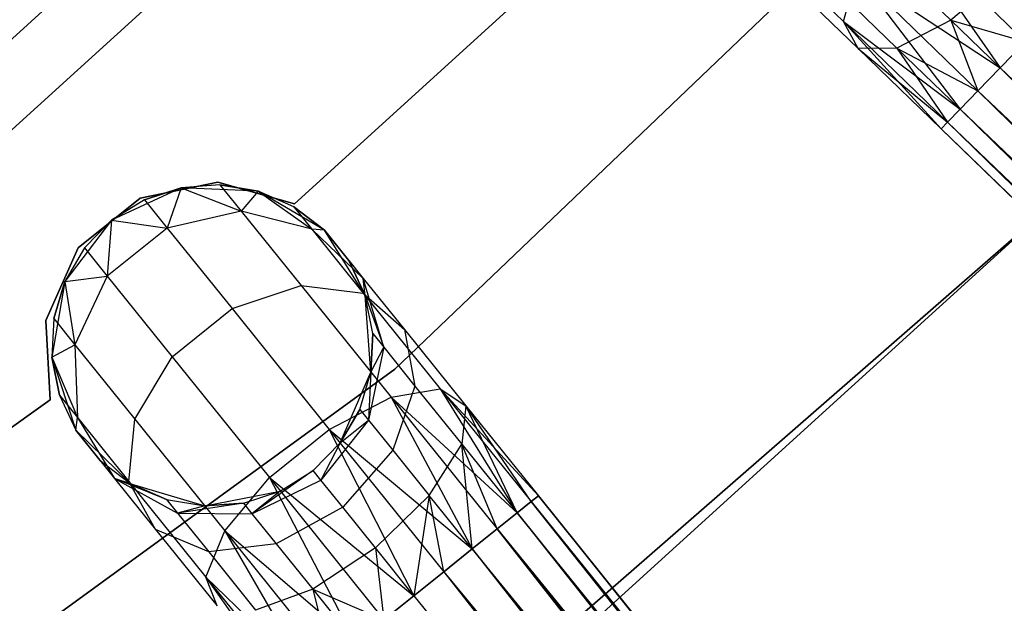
# Model space of a CAD drawing. Extents: x -91 to 92, y -91 to 92.
# Tile 190 of 256: x 25.11 to 31.23, y -33.61 to -29.97. Entities that reach past the tile are written whole.
import ezdxf

# ---------------------------------------------------------------- set-up
doc = ezdxf.new("R2010")
doc.units = 0
doc.header["$LTSCALE"] = 25.4
doc.layers.get('0').update_dxf_attribs({"linetype": 'CONTINUOUS'})

# ---------------------------------------------------------------- blocks, each defined once
blk = doc.blocks.new('NL2500012258_STL_2')
at = {"color": 0}
for p, q in [((120.9012, -27.2467, 173.0052), (116.9271, -30.8656, 173.0052)), ((120.9012, -27.2467, 173.0052), (116.9271, -30.8656, 173.0052)), ((117.1874, -31.1939, 149), (121.2038, -27.5365, 149)), ((117.1874, -31.1939, 149), (121.2038, -27.5365, 149)), ((123.7845, -28.6565, 186), (119.6863, -32.5758, 186)), ((119.6863, -32.5758, 178.5), (123.7845, -28.6565, 178.5)), ((119.6863, -32.5758, 178.5), (123.7845, -28.6565, 178.5)), ((123.7845, -28.6565, 186), (119.6863, -32.5758, 186)), ((121.3807, -29.4365, 185), (119.0628, -31.5472, 185)), ((119.0628, -31.5472, 183), (121.3807, -29.4365, 183)), ((119.0628, -31.5472, 183), (121.3807, -29.4365, 183)), ((121.3807, -29.4365, 185), (119.0628, -31.5472, 185)), ((122.7909, -29.7492, 176.7552), (123.4502, -30.7025, 176.6145)), ((122.7909, -29.7492, 176.7552), (123.4502, -30.7025, 176.6145)), ((122.7909, -29.7492, 176.7552), (123.6071, -30.5407, 176.5291)), ((122.7909, -29.7492, 176.7552), (123.6071, -30.5407, 176.5291)), ((121.9275, -29.8811, 177.835), (122.4759, -30.4129, 177.3246)), ((121.9275, -29.8811, 177.835), (122.4759, -30.4129, 177.3246)), ((122.4759, -30.4129, 177.3246), (122.557, -30.1128, 176.9607)), ((122.4759, -30.4129, 177.3246), (122.557, -30.1128, 176.9607)), ((122.557, -30.1128, 176.9607), (123.2008, -30.9597, 176.9319)), ((122.557, -30.1128, 176.9607), (123.2008, -30.9597, 176.9319)), ((122.557, -30.1128, 176.9607), (123.3121, -30.845, 176.7515)), ((122.557, -30.1128, 176.9607), (123.3121, -30.845, 176.7515)), ((122.557, -30.1128, 176.9607), (123.4502, -30.7025, 176.6145)), ((122.557, -30.1128, 176.9607), (123.4502, -30.7025, 176.6145)), ((123.499, -30.1025, 178.5761), (123.144, -30.4056, 178.4703)), ((123.499, -30.1025, 178.5761), (123.144, -30.4056, 178.4703)), ((122.1286, -30.1564, 178.171), (122.5663, -30.5809, 177.7636)), ((122.1286, -30.1564, 178.171), (122.5663, -30.5809, 177.7636)), ((122.8844, -30.1539, 178.7119), (123.144, -30.4056, 178.4703)), ((122.8844, -30.1539, 178.7119), (123.144, -30.4056, 178.4703)), ((122.4739, -30.2549, 178.4875), (122.8074, -30.5783, 178.1771)), ((122.4739, -30.2549, 178.4875), (122.8074, -30.5783, 178.1771)), ((122.5663, -30.5809, 177.7636), (122.4759, -30.4129, 177.3246)), ((122.4759, -30.4129, 177.3246), (123.0826, -31.0816, 177.3795)), ((122.4759, -30.4129, 177.3246), (123.0826, -31.0816, 177.3795)), ((122.4759, -30.4129, 177.3246), (123.1228, -31.0401, 177.1454)), ((122.4759, -30.4129, 177.3246), (123.1228, -31.0401, 177.1454)), ((122.4759, -30.4129, 177.3246), (123.2008, -30.9597, 176.9319)), ((122.4759, -30.4129, 177.3246), (123.2008, -30.9597, 176.9319)), ((122.5663, -30.5809, 177.7636), (122.4759, -30.4129, 177.3246)), ((123.144, -30.4056, 178.4703), (122.8074, -30.5783, 178.1771)), ((123.144, -30.4056, 178.4703), (122.8074, -30.5783, 178.1771)), ((123.144, -30.4056, 178.4703), (123.6071, -30.5407, 178.4709)), ((123.144, -30.4056, 178.4703), (123.6071, -30.5407, 178.4709)), ((123.144, -30.4056, 178.4703), (123.4502, -30.7025, 178.3855)), ((123.144, -30.4056, 178.4703), (123.4502, -30.7025, 178.3855)), ((123.144, -30.4056, 178.4703), (123.3121, -30.845, 178.2485)), ((123.144, -30.4056, 178.4703), (123.3121, -30.845, 178.2485)), ((123.4502, -30.7025, 178.3855), (123.6071, -30.5407, 178.4709)), ((123.6071, -30.5407, 176.5291), (123.4502, -30.7025, 176.6145)), ((123.6071, -30.5407, 176.5291), (123.4502, -30.7025, 176.6145)), ((123.4502, -30.7025, 178.3855), (123.6071, -30.5407, 178.4709)), ((122.8074, -30.5783, 178.1771), (122.5663, -30.5809, 177.7636)), ((122.8074, -30.5783, 178.1771), (122.5663, -30.5809, 177.7636)), ((122.5663, -30.5809, 177.7636), (123.1228, -31.0401, 177.8546)), ((122.5663, -30.5809, 177.7636), (123.1228, -31.0401, 177.8546)), ((122.5663, -30.5809, 177.7636), (123.0826, -31.0816, 177.6205)), ((122.5663, -30.5809, 177.7636), (123.0826, -31.0816, 177.3795)), ((122.5663, -30.5809, 177.7636), (123.0826, -31.0816, 177.6205)), ((122.5663, -30.5809, 177.7636), (123.0826, -31.0816, 177.3795)), ((122.8074, -30.5783, 178.1771), (123.3121, -30.845, 178.2485)), ((122.8074, -30.5783, 178.1771), (123.3121, -30.845, 178.2485)), ((122.8074, -30.5783, 178.1771), (123.2008, -30.9597, 178.0681)), ((122.8074, -30.5783, 178.1771), (123.2008, -30.9597, 178.0681)), ((122.8074, -30.5783, 178.1771), (123.1228, -31.0401, 177.8546)), ((122.8074, -30.5783, 178.1771), (123.1228, -31.0401, 177.8546)), ((123.3121, -30.845, 178.2485), (123.4502, -30.7025, 178.3855)), ((123.4502, -30.7025, 176.6145), (123.3121, -30.845, 176.7515)), ((123.4502, -30.7025, 176.6145), (123.3121, -30.845, 176.7515)), ((123.3121, -30.845, 178.2485), (123.4502, -30.7025, 178.3855)), ((123.4502, -30.7025, 176.6145), (137.27, -44.1031, 176.6145)), ((123.4502, -30.7025, 176.6145), (137.27, -44.1031, 176.6145)), ((137.4269, -43.9413, 178.4709), (123.4502, -30.7025, 178.3855)), ((123.4502, -30.7025, 178.3855), (137.1319, -44.2455, 178.2485)), ((123.4502, -30.7025, 178.3855), (137.1319, -44.2455, 178.2485)), ((137.4269, -43.9413, 178.4709), (123.4502, -30.7025, 178.3855)), ((123.2008, -30.9597, 178.0681), (123.3121, -30.845, 178.2485)), ((123.3121, -30.845, 176.7515), (123.2008, -30.9597, 176.9319)), ((123.3121, -30.845, 176.7515), (123.2008, -30.9597, 176.9319)), ((123.2008, -30.9597, 178.0681), (123.3121, -30.845, 178.2485)), ((137.0206, -44.3603, 176.9319), (123.3121, -30.845, 176.7515)), ((123.3121, -30.845, 176.7515), (137.27, -44.1031, 176.6145)), ((123.3121, -30.845, 176.7515), (137.27, -44.1031, 176.6145)), ((137.0206, -44.3603, 176.9319), (123.3121, -30.845, 176.7515)), ((123.3121, -30.845, 178.2485), (137.1319, -44.2455, 178.2485)), ((123.3121, -30.845, 178.2485), (137.1319, -44.2455, 178.2485)), ((120.1753, -34.8224, 186), (124.4826, -30.9071, 186)), ((124.4826, -30.9071, 187), (120.1753, -34.8224, 187)), ((120.1753, -34.8224, 186), (124.4826, -30.9071, 186)), ((124.4826, -30.9071, 187), (120.1753, -34.8224, 187)), ((123.1228, -31.0401, 177.8546), (123.2008, -30.9597, 178.0681)), ((123.2008, -30.9597, 176.9319), (123.1228, -31.0401, 177.1454)), ((123.2008, -30.9597, 176.9319), (123.1228, -31.0401, 177.1454)), ((123.1228, -31.0401, 177.8546), (123.2008, -30.9597, 178.0681)), ((123.2008, -30.9597, 176.9319), (137.0206, -44.3603, 176.9319)), ((123.2008, -30.9597, 176.9319), (137.0206, -44.3603, 176.9319)), ((137.1319, -44.2455, 178.2485), (123.2008, -30.9597, 178.0681)), ((123.2008, -30.9597, 178.0681), (136.9426, -44.4407, 177.8546)), ((123.2008, -30.9597, 178.0681), (136.9426, -44.4407, 177.8546)), ((137.1319, -44.2455, 178.2485), (123.2008, -30.9597, 178.0681)), ((123.0826, -31.0816, 177.6205), (123.1228, -31.0401, 177.8546)), ((123.1228, -31.0401, 177.1454), (123.0826, -31.0816, 177.3795)), ((123.1228, -31.0401, 177.1454), (123.0826, -31.0816, 177.3795)), ((123.0826, -31.0816, 177.6205), (123.1228, -31.0401, 177.8546)), ((136.9025, -44.4821, 177.3795), (123.1228, -31.0401, 177.1454)), ((123.1228, -31.0401, 177.1454), (137.0206, -44.3603, 176.9319)), ((123.1228, -31.0401, 177.1454), (137.0206, -44.3603, 176.9319)), ((136.9025, -44.4821, 177.3795), (123.1228, -31.0401, 177.1454)), ((123.1228, -31.0401, 177.8546), (136.9426, -44.4407, 177.8546)), ((123.1228, -31.0401, 177.8546), (136.9426, -44.4407, 177.8546)), ((123.0826, -31.0816, 177.3795), (136.9025, -44.4821, 177.3795)), ((123.0826, -31.0816, 177.6205), (136.9025, -44.4821, 177.3795)), ((136.9426, -44.4407, 177.8546), (123.0826, -31.0816, 177.6205)), ((123.0826, -31.0816, 177.6205), (136.9025, -44.4821, 177.3795)), ((123.0826, -31.0816, 177.3795), (136.9025, -44.4821, 177.3795)), ((136.9426, -44.4407, 177.8546), (123.0826, -31.0816, 177.6205)), ((118.3582, -31.4474, 185), (117.9244, -31.6495, 185)), ((118.3582, -31.4474, 185), (117.9244, -31.6495, 185)), ((118.5865, -31.4131, 185), (118.1017, -31.512, 185)), ((118.1017, -31.512, 183), (118.5865, -31.4131, 183)), ((118.1017, -31.512, 183), (118.5865, -31.4131, 183)), ((118.5865, -31.4131, 185), (118.1017, -31.512, 185)), ((118.3582, -31.4474, 179.5), (118.129, -31.5221, 179.5)), ((118.129, -31.5221, 179.5), (118.3582, -31.4474, 185)), ((118.129, -31.5221, 179.5), (118.3582, -31.4474, 185)), ((118.3582, -31.4474, 179.5), (118.129, -31.5221, 179.5)), ((118.3582, -31.4474, 179.5), (118.2708, -31.6983, 178.3631)), ((118.3582, -31.4474, 179.5), (118.2708, -31.6983, 178.3631)), ((118.5987, -31.4297, 179.5), (118.3582, -31.4474, 185)), ((118.5987, -31.4297, 179.5), (118.3582, -31.4474, 179.5)), ((118.5987, -31.4297, 179.5), (118.3582, -31.4474, 185)), ((118.5987, -31.4297, 179.5), (118.3582, -31.4474, 179.5)), ((118.8363, -31.47, 185), (118.3582, -31.4474, 185)), ((118.8363, -31.47, 185), (118.3582, -31.4474, 185)), ((118.3582, -31.4474, 179.5), (118.3582, -31.4474, 185)), ((118.3582, -31.4474, 179.5), (118.3582, -31.4474, 185)), ((118.3582, -31.4474, 179.5), (118.7298, -31.5927, 178.4482)), ((118.3582, -31.4474, 179.5), (118.7298, -31.5927, 178.4482)), ((119.0628, -31.5472, 185), (118.5865, -31.4131, 185)), ((118.5865, -31.4131, 185), (118.5865, -31.4131, 183)), ((118.5865, -31.4131, 183), (119.0628, -31.5472, 183)), ((118.5865, -31.4131, 185), (118.5865, -31.4131, 183)), ((118.5865, -31.4131, 183), (119.0628, -31.5472, 183)), ((119.0628, -31.5472, 185), (118.5865, -31.4131, 185)), ((118.8363, -31.47, 179.5), (118.5987, -31.4297, 179.5)), ((118.5987, -31.4297, 179.5), (118.8363, -31.47, 185)), ((118.5987, -31.4297, 179.5), (118.8363, -31.47, 185)), ((118.5987, -31.4297, 179.5), (118.7298, -31.5927, 178.4482)), ((118.5987, -31.4297, 179.5), (118.7298, -31.5927, 178.4482)), ((118.8363, -31.47, 179.5), (118.5987, -31.4297, 179.5)), ((118.1017, -31.512, 185), (117.7161, -31.822, 185)), ((117.7161, -31.822, 183), (118.1017, -31.512, 183)), ((117.7161, -31.822, 183), (118.1017, -31.512, 183)), ((118.1017, -31.512, 185), (117.7161, -31.822, 185)), ((118.129, -31.5221, 179.5), (117.9244, -31.6495, 185)), ((118.129, -31.5221, 179.5), (117.9244, -31.6495, 185)), ((118.129, -31.5221, 179.5), (117.9244, -31.6495, 179.5)), ((118.129, -31.5221, 179.5), (117.9244, -31.6495, 179.5)), ((118.1017, -31.512, 185), (118.1017, -31.512, 183)), ((118.1017, -31.512, 185), (118.1017, -31.512, 183)), ((118.129, -31.5221, 179.5), (118.2708, -31.6983, 178.3631)), ((118.129, -31.5221, 179.5), (118.2708, -31.6983, 178.3631)), ((118.8363, -31.47, 179.5), (118.7298, -31.5927, 178.4482)), ((118.8363, -31.47, 179.5), (118.7298, -31.5927, 178.4482)), ((119.2491, -31.7123, 185), (118.8363, -31.47, 185)), ((119.0574, -31.5661, 179.5), (118.8363, -31.47, 185)), ((119.2491, -31.7123, 185), (118.8363, -31.47, 185)), ((119.0574, -31.5661, 179.5), (118.8363, -31.47, 179.5)), ((118.8363, -31.47, 179.5), (118.8363, -31.47, 185)), ((119.0574, -31.5661, 179.5), (118.8363, -31.47, 185)), ((118.8363, -31.47, 179.5), (118.8363, -31.47, 185)), ((118.8363, -31.47, 179.5), (119.1698, -31.7057, 178.5989)), ((119.0574, -31.5661, 179.5), (118.8363, -31.47, 179.5)), ((118.8363, -31.47, 179.5), (119.1698, -31.7057, 178.5989)), ((119.4215, -35.3464, 186), (123.8037, -31.525, 186)), ((123.8037, -31.525, 178.5), (119.4215, -35.3464, 178.5)), ((119.4215, -35.3464, 186), (123.8037, -31.525, 186)), ((123.8037, -31.525, 178.5), (119.4215, -35.3464, 178.5)), ((119.2491, -31.7123, 179.5), (119.0574, -31.5661, 179.5)), ((119.0574, -31.5661, 179.5), (119.2491, -31.7123, 185)), ((119.0574, -31.5661, 179.5), (119.2491, -31.7123, 185)), ((119.0574, -31.5661, 179.5), (119.1698, -31.7057, 178.5989)), ((119.0574, -31.5661, 179.5), (119.1698, -31.7057, 178.5989)), ((119.2491, -31.7123, 179.5), (119.0574, -31.5661, 179.5)), ((119.0628, -31.5472, 185), (119.0628, -31.5472, 183)), ((119.0628, -31.5472, 185), (119.0628, -31.5472, 183)), ((117.9244, -31.6495, 185), (117.6341, -32.0301, 185)), ((117.9244, -31.6495, 185), (117.6341, -32.0301, 185)), ((117.9244, -31.6495, 185), (117.7561, -31.8221, 179.5)), ((117.9244, -31.6495, 179.5), (117.7561, -31.8221, 179.5)), ((117.9244, -31.6495, 185), (117.7561, -31.8221, 179.5)), ((117.9244, -31.6495, 179.5), (117.7561, -31.8221, 179.5)), ((117.9244, -31.6495, 179.5), (117.8979, -31.9983, 178.3631)), ((117.9244, -31.6495, 179.5), (117.8979, -31.9983, 178.3631)), ((117.9244, -31.6495, 179.5), (117.9244, -31.6495, 185)), ((117.9244, -31.6495, 179.5), (117.9244, -31.6495, 185)), ((117.9244, -31.6495, 179.5), (118.2708, -31.6983, 178.3631)), ((117.9244, -31.6495, 179.5), (118.2708, -31.6983, 178.3631)), ((118.7298, -31.5927, 178.4482), (118.2708, -31.6983, 178.3631)), ((118.7298, -31.5927, 178.4482), (118.2708, -31.6983, 178.3631)), ((119.1698, -31.7057, 178.5989), (118.7298, -31.5927, 178.4482)), ((118.7298, -31.5927, 178.4482), (119.1033, -32.0569, 177.5565)), ((118.7298, -31.5927, 178.4482), (119.1033, -32.0569, 177.5565)), ((119.1698, -31.7057, 178.5989), (118.7298, -31.5927, 178.4482)), ((118.2708, -31.6983, 178.3631), (117.8979, -31.9983, 178.3631)), ((118.2708, -31.6983, 178.3631), (117.8979, -31.9983, 178.3631)), ((118.2708, -31.6983, 178.3631), (118.6746, -32.2, 177.3992)), ((118.2708, -31.6983, 178.3631), (118.6746, -32.2, 177.3992)), ((119.2491, -31.7123, 179.5), (119.1698, -31.7057, 178.5989)), ((119.2491, -31.7123, 179.5), (119.1698, -31.7057, 178.5989)), ((119.49, -32.0116, 178.7808), (119.1698, -31.7057, 178.5989)), ((119.1698, -31.7057, 178.5989), (119.4898, -32.1034, 177.835)), ((119.1698, -31.7057, 178.5989), (119.4898, -32.1034, 177.835)), ((119.49, -32.0116, 178.7808), (119.1698, -31.7057, 178.5989)), ((119.5021, -32.1186, 185), (119.2491, -31.7123, 185)), ((119.4003, -31.9001, 179.5), (119.2491, -31.7123, 185)), ((119.5021, -32.1186, 185), (119.2491, -31.7123, 185)), ((119.4003, -31.9001, 179.5), (119.2491, -31.7123, 185)), ((119.2491, -31.7123, 179.5), (119.49, -32.0116, 178.7808)), ((119.2491, -31.7123, 179.5), (119.2491, -31.7123, 185)), ((119.2491, -31.7123, 179.5), (119.2491, -31.7123, 185)), ((119.2491, -31.7123, 179.5), (119.49, -32.0116, 178.7808)), ((117.7161, -31.822, 185), (117.5152, -32.2742, 185)), ((117.5152, -32.2742, 183), (117.7161, -31.822, 183)), ((117.5152, -32.2742, 183), (117.7161, -31.822, 183)), ((117.7161, -31.822, 185), (117.5152, -32.2742, 185)), ((117.7561, -31.8221, 179.5), (117.6341, -32.0301, 185)), ((117.7561, -31.8221, 179.5), (117.6341, -32.0301, 179.5)), ((117.7561, -31.8221, 179.5), (117.6341, -32.0301, 185)), ((117.7561, -31.8221, 179.5), (117.6341, -32.0301, 179.5)), ((117.7161, -31.822, 185), (117.7161, -31.822, 183)), ((117.7161, -31.822, 185), (117.7161, -31.822, 183)), ((117.7561, -31.8221, 179.5), (117.8979, -31.9983, 178.3631)), ((117.7561, -31.8221, 179.5), (117.8979, -31.9983, 178.3631)), ((119.5021, -32.1186, 179.5), (119.4003, -31.9001, 179.5)), ((119.4003, -31.9001, 179.5), (119.5021, -32.1186, 185)), ((119.4003, -31.9001, 179.5), (119.5021, -32.1186, 185)), ((119.4003, -31.9001, 179.5), (119.49, -32.0116, 178.7808)), ((119.4003, -31.9001, 179.5), (119.49, -32.0116, 178.7808)), ((119.5021, -32.1186, 179.5), (119.4003, -31.9001, 179.5)), ((117.6341, -32.0301, 179.5), (117.8979, -31.9983, 178.3631)), ((117.6341, -32.0301, 179.5), (117.8979, -31.9983, 178.3631)), ((117.8979, -31.9983, 178.3631), (117.6966, -32.4241, 178.4482)), ((117.8979, -31.9983, 178.3631), (117.6966, -32.4241, 178.4482)), ((117.8979, -31.9983, 178.3631), (118.3017, -32.5001, 177.3992)), ((117.8979, -31.9983, 178.3631), (118.3017, -32.5001, 177.3992)), ((119.5021, -32.1186, 179.5), (119.49, -32.0116, 178.7808)), ((119.5021, -32.1186, 179.5), (119.49, -32.0116, 178.7808)), ((119.6169, -32.4401, 178.952), (119.49, -32.0116, 178.7808)), ((119.49, -32.0116, 178.7808), (119.7454, -32.329, 178.171)), ((119.49, -32.0116, 178.7808), (119.7454, -32.329, 178.171)), ((119.6169, -32.4401, 178.952), (119.49, -32.0116, 178.7808)), ((117.6341, -32.0301, 185), (117.554, -32.5019, 185)), ((117.6341, -32.0301, 185), (117.554, -32.5019, 185)), ((117.6341, -32.0301, 179.5), (117.5654, -32.2611, 179.5)), ((117.5654, -32.2611, 179.5), (117.6341, -32.0301, 185)), ((117.5654, -32.2611, 179.5), (117.6341, -32.0301, 185)), ((117.6341, -32.0301, 179.5), (117.5654, -32.2611, 179.5)), ((117.6341, -32.0301, 179.5), (117.6341, -32.0301, 185)), ((117.6341, -32.0301, 179.5), (117.6341, -32.0301, 185)), ((117.6341, -32.0301, 179.5), (117.6966, -32.4241, 178.4482)), ((117.6341, -32.0301, 179.5), (117.6966, -32.4241, 178.4482)), ((118.6746, -32.2, 177.3992), (119.1033, -32.0569, 177.5565)), ((118.6746, -32.2, 177.3992), (119.1033, -32.0569, 177.5565)), ((119.1033, -32.0569, 177.5565), (119.6624, -32.7515, 176.9607)), ((119.1033, -32.0569, 177.5565), (119.6624, -32.7515, 176.9607)), ((119.1033, -32.0569, 177.5565), (119.4898, -32.1034, 177.835)), ((119.1033, -32.0569, 177.5565), (119.4898, -32.1034, 177.835)), ((119.4898, -32.1034, 177.835), (119.9687, -32.6985, 177.3246)), ((119.4898, -32.1034, 177.835), (119.9687, -32.6985, 177.3246)), ((119.4898, -32.1034, 177.835), (119.7454, -32.329, 178.171)), ((119.4898, -32.1034, 177.835), (119.7454, -32.329, 178.171)), ((119.5372, -32.596, 185), (119.5021, -32.1186, 185)), ((119.5486, -32.3552, 179.5), (119.5021, -32.1186, 185)), ((119.5372, -32.596, 185), (119.5021, -32.1186, 185)), ((119.5486, -32.3552, 179.5), (119.5021, -32.1186, 179.5)), ((119.5021, -32.1186, 179.5), (119.5021, -32.1186, 185)), ((119.5486, -32.3552, 179.5), (119.5021, -32.1186, 185)), ((119.5021, -32.1186, 179.5), (119.5021, -32.1186, 185)), ((119.5021, -32.1186, 179.5), (119.6169, -32.4401, 178.952)), ((119.5486, -32.3552, 179.5), (119.5021, -32.1186, 179.5)), ((119.5021, -32.1186, 179.5), (119.6169, -32.4401, 178.952)), ((118.3017, -32.5001, 177.3992), (118.6746, -32.2, 177.3992)), ((118.3017, -32.5001, 177.3992), (118.6746, -32.2, 177.3992)), ((118.6746, -32.2, 177.3992), (119.2788, -32.9509, 176.7552)), ((118.6746, -32.2, 177.3992), (119.2788, -32.9509, 176.7552)), ((117.5654, -32.2611, 179.5), (117.554, -32.5019, 185)), ((117.5654, -32.2611, 179.5), (117.554, -32.5019, 179.5)), ((117.5654, -32.2611, 179.5), (117.554, -32.5019, 185)), ((117.5654, -32.2611, 179.5), (117.554, -32.5019, 179.5)), ((117.5654, -32.2611, 179.5), (117.6966, -32.4241, 178.4482)), ((117.5654, -32.2611, 179.5), (117.6966, -32.4241, 178.4482)), ((117.5152, -32.2742, 185), (117.5152, -32.2742, 183)), ((117.5152, -32.2742, 185), (117.5152, -32.2742, 183)), ((117.5152, -32.2742, 185), (117.5437, -32.7682, 185)), ((117.5437, -32.7682, 183), (117.5152, -32.2742, 183)), ((117.5437, -32.7682, 183), (117.5152, -32.2742, 183)), ((117.5152, -32.2742, 185), (117.5437, -32.7682, 185)), ((119.5372, -32.596, 179.5), (119.5486, -32.3552, 179.5)), ((119.5486, -32.3552, 179.5), (119.5372, -32.596, 185)), ((119.5486, -32.3552, 179.5), (119.5372, -32.596, 185)), ((119.5372, -32.596, 179.5), (119.5486, -32.3552, 179.5)), ((119.5486, -32.3552, 179.5), (119.6169, -32.4401, 178.952)), ((119.5486, -32.3552, 179.5), (119.6169, -32.4401, 178.952)), ((119.7454, -32.329, 178.171), (120.1276, -32.804, 177.7636)), ((119.7454, -32.329, 178.171), (120.1276, -32.804, 177.7636)), ((119.7454, -32.329, 178.171), (119.8115, -32.6819, 178.4875)), ((119.7454, -32.329, 178.171), (119.8115, -32.6819, 178.4875)), ((117.554, -32.5019, 179.5), (117.6966, -32.4241, 178.4482)), ((117.554, -32.5019, 179.5), (117.6966, -32.4241, 178.4482)), ((117.6966, -32.4241, 178.4482), (117.7129, -32.8781, 178.5989)), ((117.6966, -32.4241, 178.4482), (117.7129, -32.8781, 178.5989)), ((117.6966, -32.4241, 178.4482), (118.0701, -32.8883, 177.5565)), ((117.6966, -32.4241, 178.4482), (118.0701, -32.8883, 177.5565)), ((119.6169, -32.4401, 178.952), (119.5217, -32.8931, 179.0735)), ((119.6169, -32.4401, 178.952), (119.5217, -32.8931, 179.0735)), ((119.5372, -32.596, 179.5), (119.6169, -32.4401, 178.952)), ((119.5372, -32.596, 179.5), (119.6169, -32.4401, 178.952)), ((119.6169, -32.4401, 178.952), (119.8115, -32.6819, 178.4875)), ((119.6169, -32.4401, 178.952), (119.8115, -32.6819, 178.4875)), ((117.554, -32.5019, 185), (117.7023, -32.957, 185)), ((117.554, -32.5019, 179.5), (117.554, -32.5019, 185)), ((117.554, -32.5019, 179.5), (117.554, -32.5019, 185)), ((117.554, -32.5019, 179.5), (117.6005, -32.7385, 179.5)), ((117.6005, -32.7385, 179.5), (117.554, -32.5019, 185)), ((117.6005, -32.7385, 179.5), (117.554, -32.5019, 185)), ((117.554, -32.5019, 185), (117.7023, -32.957, 185)), ((117.554, -32.5019, 179.5), (117.6005, -32.7385, 179.5)), ((117.554, -32.5019, 179.5), (117.7129, -32.8781, 178.5989)), ((117.554, -32.5019, 179.5), (117.7129, -32.8781, 178.5989)), ((118.0701, -32.8883, 177.5565), (118.3017, -32.5001, 177.3992)), ((118.0701, -32.8883, 177.5565), (118.3017, -32.5001, 177.3992)), ((118.3017, -32.5001, 177.3992), (118.9059, -33.251, 176.7552)), ((118.3017, -32.5001, 177.3992), (118.9059, -33.251, 176.7552)), ((119.6863, -32.5758, 186), (115.1023, -35.914, 186)), ((115.1023, -35.914, 178.5), (119.6863, -32.5758, 178.5)), ((115.1023, -35.914, 178.5), (119.6863, -32.5758, 178.5)), ((119.6863, -32.5758, 186), (115.1023, -35.914, 186)), ((119.3465, -33.035, 185), (119.5372, -32.596, 185)), ((119.3465, -33.035, 185), (119.5372, -32.596, 185)), ((119.4685, -32.827, 179.5), (119.5372, -32.596, 185)), ((119.4685, -32.827, 179.5), (119.5372, -32.596, 179.5)), ((119.4685, -32.827, 179.5), (119.5372, -32.596, 185)), ((119.4685, -32.827, 179.5), (119.5372, -32.596, 179.5)), ((119.5372, -32.596, 179.5), (119.5217, -32.8931, 179.0735)), ((119.5372, -32.596, 179.5), (119.5217, -32.8931, 179.0735)), ((119.5372, -32.596, 179.5), (119.5372, -32.596, 185)), ((119.5372, -32.596, 179.5), (119.5372, -32.596, 185)), ((119.6863, -32.5758, 178.5), (119.6863, -32.5758, 186)), ((119.6863, -32.5758, 178.5), (119.6863, -32.5758, 186)), ((119.8115, -32.6819, 178.4875), (119.6731, -33.0814, 178.7119)), ((119.8115, -32.6819, 178.4875), (119.6731, -33.0814, 178.7119)), ((119.8115, -32.6819, 178.4875), (120.1028, -33.0438, 178.1771)), ((119.8115, -32.6819, 178.4875), (120.1028, -33.0438, 178.1771)), ((117.6005, -32.7385, 179.5), (117.7023, -32.957, 185)), ((117.6005, -32.7385, 179.5), (117.7023, -32.957, 179.5)), ((117.6005, -32.7385, 179.5), (117.7023, -32.957, 185)), ((117.6005, -32.7385, 179.5), (117.7023, -32.957, 179.5)), ((117.6005, -32.7385, 179.5), (117.7129, -32.8781, 178.5989)), ((117.6005, -32.7385, 179.5), (117.7129, -32.8781, 178.5989)), ((119.2788, -32.9509, 176.7552), (119.6624, -32.7515, 176.9607)), ((119.2788, -32.9509, 176.7552), (119.6624, -32.7515, 176.9607)), ((119.6624, -32.7515, 176.9607), (119.9687, -32.6985, 177.3246)), ((119.6624, -32.7515, 176.9607), (119.9687, -32.6985, 177.3246)), ((119.6624, -32.7515, 176.9607), (120.1672, -33.6954, 176.6145)), ((119.6624, -32.7515, 176.9607), (120.1672, -33.6954, 176.6145)), ((119.6624, -32.7515, 176.9607), (120.3218, -33.571, 176.7515)), ((119.6624, -32.7515, 176.9607), (120.3218, -33.571, 176.7515)), ((119.6624, -32.7515, 176.9607), (120.4463, -33.4708, 176.9319)), ((119.6624, -32.7515, 176.9607), (120.4463, -33.4708, 176.9319)), ((119.9687, -32.6985, 177.3246), (120.4463, -33.4708, 176.9319)), ((119.9687, -32.6985, 177.3246), (120.4463, -33.4708, 176.9319)), ((119.9687, -32.6985, 177.3246), (120.5336, -33.4005, 177.1454)), ((119.9687, -32.6985, 177.3246), (120.5336, -33.4005, 177.1454)), ((119.9687, -32.6985, 177.3246), (120.5785, -33.3644, 177.3795)), ((119.9687, -32.6985, 177.3246), (120.5785, -33.3644, 177.3795)), ((119.9687, -32.6985, 177.3246), (120.1276, -32.804, 177.7636)), ((119.9687, -32.6985, 177.3246), (120.1276, -32.804, 177.7636)), ((117.5437, -32.7682, 185), (114.9834, -34.5783, 185)), ((114.9834, -34.5783, 183), (117.5437, -32.7682, 183)), ((114.9834, -34.5783, 183), (117.5437, -32.7682, 183)), ((117.5437, -32.7682, 185), (114.9834, -34.5783, 185)), ((117.5437, -32.7682, 185), (117.5437, -32.7682, 183)), ((117.5437, -32.7682, 185), (117.5437, -32.7682, 183)), ((120.1276, -32.804, 177.7636), (120.1028, -33.0438, 178.1771)), ((120.1276, -32.804, 177.7636), (120.1028, -33.0438, 178.1771)), ((120.1276, -32.804, 177.7636), (120.5785, -33.3644, 177.3795)), ((120.1276, -32.804, 177.7636), (120.5785, -33.3644, 177.6205)), ((120.1276, -32.804, 177.7636), (120.5785, -33.3644, 177.3795)), ((120.4463, -33.4708, 178.0681), (120.1276, -32.804, 177.7636)), ((120.4463, -33.4708, 178.0681), (120.1276, -32.804, 177.7636)), ((120.5336, -33.4005, 177.8546), (120.1276, -32.804, 177.7636)), ((120.5336, -33.4005, 177.8546), (120.1276, -32.804, 177.7636)), ((120.1276, -32.804, 177.7636), (120.5785, -33.3644, 177.6205)), ((119.3465, -33.035, 179.5), (119.4685, -32.827, 179.5)), ((119.4685, -32.827, 179.5), (119.3465, -33.035, 185)), ((119.4685, -32.827, 179.5), (119.3465, -33.035, 185)), ((119.3465, -33.035, 179.5), (119.4685, -32.827, 179.5)), ((119.4685, -32.827, 179.5), (119.5217, -32.8931, 179.0735)), ((119.4685, -32.827, 179.5), (119.5217, -32.8931, 179.0735)), ((117.7023, -32.957, 179.5), (117.7129, -32.8781, 178.5989)), ((117.7023, -32.957, 179.5), (117.7129, -32.8781, 178.5989)), ((117.7129, -32.8781, 178.5989), (117.9432, -33.2563, 178.7808)), ((117.7129, -32.8781, 178.5989), (117.9432, -33.2563, 178.7808)), ((117.7129, -32.8781, 178.5989), (118.0329, -33.2758, 177.835)), ((117.7129, -32.8781, 178.5989), (118.0329, -33.2758, 177.835)), ((118.0329, -33.2758, 177.835), (118.0701, -32.8883, 177.5565)), ((118.0329, -33.2758, 177.835), (118.0701, -32.8883, 177.5565)), ((118.0701, -32.8883, 177.5565), (118.6291, -33.583, 176.9607)), ((118.0701, -32.8883, 177.5565), (118.6291, -33.583, 176.9607)), ((119.5217, -32.8931, 179.0735), (119.2259, -33.2669, 179.1173)), ((119.5217, -32.8931, 179.0735), (119.2259, -33.2669, 179.1173)), ((119.3465, -33.035, 179.5), (119.5217, -32.8931, 179.0735)), ((119.3465, -33.035, 179.5), (119.5217, -32.8931, 179.0735)), ((119.5217, -32.8931, 179.0735), (119.6731, -33.0814, 178.7119)), ((119.5217, -32.8931, 179.0735), (119.6731, -33.0814, 178.7119)), ((117.7023, -32.957, 185), (118.0452, -33.291, 185)), ((117.7023, -32.957, 179.5), (117.7023, -32.957, 185)), ((117.7023, -32.957, 179.5), (117.7023, -32.957, 185)), ((117.7023, -32.957, 179.5), (117.9432, -33.2563, 178.7808)), ((117.8535, -33.1448, 179.5), (117.7023, -32.957, 185)), ((117.8535, -33.1448, 179.5), (117.7023, -32.957, 185)), ((117.7023, -32.957, 185), (118.0452, -33.291, 185)), ((117.7023, -32.957, 179.5), (117.9432, -33.2563, 178.7808)), ((118.9059, -33.251, 176.7552), (119.2788, -32.9509, 176.7552)), ((118.9059, -33.251, 176.7552), (119.2788, -32.9509, 176.7552)), ((119.2788, -32.9509, 176.7552), (119.8051, -33.9867, 176.5)), ((119.2788, -32.9509, 176.7552), (119.8051, -33.9867, 176.5)), ((119.2788, -32.9509, 176.7552), (119.9916, -33.8367, 176.5291)), ((119.2788, -32.9509, 176.7552), (119.9916, -33.8367, 176.5291)), ((119.2788, -32.9509, 176.7552), (120.1672, -33.6954, 176.6145)), ((119.2788, -32.9509, 176.7552), (120.1672, -33.6954, 176.6145)), ((119.1782, -33.2076, 185), (119.3465, -33.035, 185)), ((119.1782, -33.2076, 179.5), (119.3465, -33.035, 179.5)), ((119.1782, -33.2076, 185), (119.3465, -33.035, 185)), ((119.1782, -33.2076, 179.5), (119.3465, -33.035, 179.5)), ((119.3465, -33.035, 179.5), (119.2259, -33.2669, 179.1173)), ((119.3465, -33.035, 179.5), (119.2259, -33.2669, 179.1173)), ((119.3465, -33.035, 179.5), (119.3465, -33.035, 185)), ((119.3465, -33.035, 179.5), (119.3465, -33.035, 185)), ((119.8998, -33.3631, 178.4703), (120.1028, -33.0438, 178.1771)), ((119.8998, -33.3631, 178.4703), (120.1028, -33.0438, 178.1771)), ((120.1028, -33.0438, 178.1771), (120.4463, -33.4708, 178.0681)), ((120.1672, -33.6954, 178.3855), (120.1028, -33.0438, 178.1771)), ((120.1672, -33.6954, 178.3855), (120.1028, -33.0438, 178.1771)), ((120.3218, -33.571, 178.2485), (120.1028, -33.0438, 178.1771)), ((120.3218, -33.571, 178.2485), (120.1028, -33.0438, 178.1771)), ((120.1028, -33.0438, 178.1771), (120.4463, -33.4708, 178.0681)), ((119.6731, -33.0814, 178.7119), (119.3618, -33.4358, 178.7929)), ((119.6731, -33.0814, 178.7119), (119.3618, -33.4358, 178.7929)), ((119.6731, -33.0814, 178.7119), (119.8998, -33.3631, 178.4703)), ((119.6731, -33.0814, 178.7119), (119.8998, -33.3631, 178.4703)), ((117.8535, -33.1448, 179.5), (117.9432, -33.2563, 178.7808)), ((117.8535, -33.1448, 179.5), (118.0452, -33.291, 185)), ((117.8535, -33.1448, 179.5), (118.0452, -33.291, 179.5)), ((117.8535, -33.1448, 179.5), (118.0452, -33.291, 185)), ((117.8535, -33.1448, 179.5), (118.0452, -33.291, 179.5)), ((117.8535, -33.1448, 179.5), (117.9432, -33.2563, 178.7808)), ((119.1782, -33.2076, 179.5), (118.7975, -33.4758, 179.0735)), ((119.1782, -33.2076, 179.5), (118.7975, -33.4758, 179.0735)), ((118.9736, -33.335, 185), (119.1782, -33.2076, 185)), ((118.9736, -33.335, 179.5), (119.1782, -33.2076, 179.5)), ((118.9736, -33.335, 185), (119.1782, -33.2076, 185)), ((118.9736, -33.335, 179.5), (119.1782, -33.2076, 179.5)), ((119.1782, -33.2076, 179.5), (119.1782, -33.2076, 185)), ((119.1782, -33.2076, 179.5), (119.1782, -33.2076, 185)), ((119.2259, -33.2669, 179.1173), (119.1782, -33.2076, 179.5)), ((119.2259, -33.2669, 179.1173), (119.1782, -33.2076, 179.5)), ((118.2663, -33.3871, 179.5), (117.9432, -33.2563, 178.7808)), ((117.9432, -33.2563, 178.7808), (118.3346, -33.472, 178.952)), ((118.2663, -33.3871, 179.5), (117.9432, -33.2563, 178.7808)), ((118.0452, -33.291, 179.5), (117.9432, -33.2563, 178.7808)), ((118.0452, -33.291, 179.5), (117.9432, -33.2563, 178.7808)), ((117.9432, -33.2563, 178.7808), (118.3346, -33.472, 178.952)), ((117.9432, -33.2563, 178.7808), (118.1986, -33.5737, 178.171)), ((117.9432, -33.2563, 178.7808), (118.1986, -33.5737, 178.171)), ((118.1986, -33.5737, 178.171), (118.0329, -33.2758, 177.835)), ((118.0329, -33.2758, 177.835), (118.5118, -33.8709, 177.3246)), ((118.0329, -33.2758, 177.835), (118.5118, -33.8709, 177.3246)), ((118.1986, -33.5737, 178.171), (118.0329, -33.2758, 177.835)), ((118.0452, -33.291, 185), (118.5039, -33.4274, 185)), ((118.0452, -33.291, 179.5), (118.0452, -33.291, 185)), ((118.0452, -33.291, 179.5), (118.0452, -33.291, 185)), ((118.0452, -33.291, 179.5), (118.2663, -33.3871, 179.5)), ((118.2663, -33.3871, 179.5), (118.0452, -33.291, 185)), ((118.2663, -33.3871, 179.5), (118.0452, -33.291, 185)), ((118.0452, -33.291, 185), (118.5039, -33.4274, 185)), ((118.0452, -33.291, 179.5), (118.2663, -33.3871, 179.5)), ((118.6291, -33.583, 176.9607), (118.9059, -33.251, 176.7552)), ((118.6291, -33.583, 176.9607), (118.9059, -33.251, 176.7552)), ((118.7975, -33.4758, 179.0735), (119.2259, -33.2669, 179.1173)), ((118.7975, -33.4758, 179.0735), (119.2259, -33.2669, 179.1173)), ((118.9059, -33.251, 176.7552), (119.4431, -34.2781, 176.6145)), ((118.9059, -33.251, 176.7552), (119.4431, -34.2781, 176.6145)), ((118.9059, -33.251, 176.7552), (119.6187, -34.1367, 176.5291)), ((118.9059, -33.251, 176.7552), (119.6187, -34.1367, 176.5291)), ((118.9059, -33.251, 176.7552), (119.8051, -33.9867, 176.5)), ((118.9059, -33.251, 176.7552), (119.8051, -33.9867, 176.5)), ((119.3618, -33.4358, 178.7929), (119.2259, -33.2669, 179.1173)), ((119.3618, -33.4358, 178.7929), (119.2259, -33.2669, 179.1173)), ((118.5039, -33.4274, 185), (118.9736, -33.335, 185)), ((118.5039, -33.4274, 185), (118.9736, -33.335, 185)), ((118.7444, -33.4097, 179.5), (118.9736, -33.335, 185)), ((118.7444, -33.4097, 179.5), (118.9736, -33.335, 185)), ((118.7444, -33.4097, 179.5), (118.9736, -33.335, 179.5)), ((118.7444, -33.4097, 179.5), (118.9736, -33.335, 179.5)), ((118.9736, -33.335, 179.5), (118.7975, -33.4758, 179.0735)), ((118.9736, -33.335, 179.5), (118.7975, -33.4758, 179.0735)), ((118.9736, -33.335, 179.5), (118.9736, -33.335, 185)), ((118.9736, -33.335, 179.5), (118.9736, -33.335, 185)), ((119.8998, -33.3631, 178.4703), (119.5652, -33.6886, 178.5761)), ((119.8998, -33.3631, 178.4703), (119.5652, -33.6886, 178.5761)), ((119.8998, -33.3631, 178.4703), (119.8051, -33.9867, 178.5)), ((119.8998, -33.3631, 178.4703), (119.8051, -33.9867, 178.5)), ((119.9916, -33.8367, 178.4709), (119.8998, -33.3631, 178.4703)), ((119.9916, -33.8367, 178.4709), (119.8998, -33.3631, 178.4703)), ((120.1672, -33.6954, 178.3855), (119.8998, -33.3631, 178.4703)), ((120.1672, -33.6954, 178.3855), (119.8998, -33.3631, 178.4703)), ((120.5785, -33.3644, 177.3795), (120.5336, -33.4005, 177.1454)), ((120.5336, -33.4005, 177.8546), (120.5785, -33.3644, 177.6205)), ((120.5336, -33.4005, 177.8546), (120.5785, -33.3644, 177.6205)), ((120.5785, -33.3644, 177.3795), (120.5336, -33.4005, 177.1454)), ((132.6468, -48.3617, 177.3795), (120.5785, -33.3644, 177.6205)), ((120.5785, -33.3644, 177.3795), (132.6468, -48.3617, 177.3795)), ((132.6468, -48.3617, 177.3795), (120.5785, -33.3644, 177.6205)), ((120.5785, -33.3644, 177.6205), (132.6019, -48.3978, 177.8546)), ((120.5785, -33.3644, 177.6205), (132.6019, -48.3978, 177.8546)), ((120.5785, -33.3644, 177.3795), (132.6468, -48.3617, 177.3795)), ((118.2663, -33.3871, 179.5), (118.5039, -33.4274, 185)), ((118.2663, -33.3871, 179.5), (118.5039, -33.4274, 179.5)), ((118.2663, -33.3871, 179.5), (118.5039, -33.4274, 185)), ((118.2663, -33.3871, 179.5), (118.5039, -33.4274, 179.5)), ((118.2663, -33.3871, 179.5), (118.3346, -33.472, 178.952)), ((118.2663, -33.3871, 179.5), (118.3346, -33.472, 178.952)), ((118.7444, -33.4097, 179.5), (118.3346, -33.472, 178.952)), ((118.7444, -33.4097, 179.5), (118.3346, -33.472, 178.952)), ((118.5039, -33.4274, 179.5), (118.3346, -33.472, 178.952)), ((118.5039, -33.4274, 179.5), (118.3346, -33.472, 178.952)), ((118.5039, -33.4274, 179.5), (118.7444, -33.4097, 179.5)), ((118.7444, -33.4097, 179.5), (118.5039, -33.4274, 185)), ((118.7444, -33.4097, 179.5), (118.5039, -33.4274, 185)), ((118.5039, -33.4274, 179.5), (118.7444, -33.4097, 179.5)), ((118.5039, -33.4274, 179.5), (118.5039, -33.4274, 185)), ((118.5039, -33.4274, 179.5), (118.5039, -33.4274, 185)), ((118.7444, -33.4097, 179.5), (118.7975, -33.4758, 179.0735)), ((118.7444, -33.4097, 179.5), (118.7975, -33.4758, 179.0735)), ((120.5336, -33.4005, 177.1454), (120.4463, -33.4708, 176.9319)), ((120.4463, -33.4708, 178.0681), (120.5336, -33.4005, 177.8546)), ((120.4463, -33.4708, 178.0681), (120.5336, -33.4005, 177.8546)), ((120.5336, -33.4005, 177.1454), (120.4463, -33.4708, 176.9319)), ((120.5336, -33.4005, 177.8546), (132.6019, -48.3978, 177.8546)), ((120.5336, -33.4005, 177.8546), (132.6019, -48.3978, 177.8546)), ((132.5146, -48.4681, 176.9319), (120.5336, -33.4005, 177.1454)), ((120.5336, -33.4005, 177.1454), (132.6468, -48.3617, 177.3795)), ((120.5336, -33.4005, 177.1454), (132.6468, -48.3617, 177.3795)), ((132.5146, -48.4681, 176.9319), (120.5336, -33.4005, 177.1454)), ((118.3346, -33.472, 178.952), (118.7975, -33.4758, 179.0735)), ((118.3346, -33.472, 178.952), (118.7975, -33.4758, 179.0735)), ((118.3346, -33.472, 178.952), (118.5292, -33.7138, 178.4875)), ((118.3346, -33.472, 178.952), (118.5292, -33.7138, 178.4875)), ((118.7975, -33.4758, 179.0735), (118.949, -33.6641, 178.7119)), ((118.7975, -33.4758, 179.0735), (118.949, -33.6641, 178.7119)), ((119.3618, -33.4358, 178.7929), (118.949, -33.6641, 178.7119)), ((119.3618, -33.4358, 178.7929), (118.949, -33.6641, 178.7119)), ((119.5652, -33.6886, 178.5761), (119.3618, -33.4358, 178.7929)), ((119.5652, -33.6886, 178.5761), (119.3618, -33.4358, 178.7929)), ((120.4463, -33.4708, 176.9319), (120.3218, -33.571, 176.7515)), ((120.3218, -33.571, 178.2485), (120.4463, -33.4708, 178.0681)), ((120.3218, -33.571, 178.2485), (120.4463, -33.4708, 178.0681)), ((120.4463, -33.4708, 176.9319), (120.3218, -33.571, 176.7515)), ((132.6019, -48.3978, 177.8546), (120.4463, -33.4708, 178.0681)), ((120.4463, -33.4708, 178.0681), (132.39, -48.5683, 178.2485)), ((120.4463, -33.4708, 178.0681), (132.39, -48.5683, 178.2485)), ((132.6019, -48.3978, 177.8546), (120.4463, -33.4708, 178.0681)), ((120.4463, -33.4708, 176.9319), (132.5146, -48.4681, 176.9319)), ((120.4463, -33.4708, 176.9319), (132.5146, -48.4681, 176.9319)), ((118.5292, -33.7138, 178.4875), (118.1986, -33.5737, 178.171)), ((118.1986, -33.5737, 178.171), (118.5808, -34.0487, 177.7636)), ((118.1986, -33.5737, 178.171), (118.5808, -34.0487, 177.7636)), ((118.5292, -33.7138, 178.4875), (118.1986, -33.5737, 178.171)), ((118.5118, -33.8709, 177.3246), (118.6291, -33.583, 176.9607)), ((118.5118, -33.8709, 177.3246), (118.6291, -33.583, 176.9607)), ((118.6291, -33.583, 176.9607), (119.164, -34.5027, 176.9319)), ((118.6291, -33.583, 176.9607), (119.164, -34.5027, 176.9319)), ((118.6291, -33.583, 176.9607), (119.2885, -34.4024, 176.7515)), ((118.6291, -33.583, 176.9607), (119.2885, -34.4024, 176.7515)), ((118.6291, -33.583, 176.9607), (119.4431, -34.2781, 176.6145)), ((118.6291, -33.583, 176.9607), (119.4431, -34.2781, 176.6145)), ((120.3218, -33.571, 176.7515), (120.1672, -33.6954, 176.6145)), ((120.1672, -33.6954, 178.3855), (120.3218, -33.571, 178.2485)), ((120.1672, -33.6954, 178.3855), (120.3218, -33.571, 178.2485)), ((120.3218, -33.571, 176.7515), (120.1672, -33.6954, 176.6145)), ((120.3218, -33.571, 178.2485), (132.39, -48.5683, 178.2485)), ((120.3218, -33.571, 178.2485), (132.39, -48.5683, 178.2485)), ((132.2355, -48.6927, 176.6145), (120.3218, -33.571, 176.7515)), ((120.3218, -33.571, 176.7515), (132.5146, -48.4681, 176.9319)), ((120.3218, -33.571, 176.7515), (132.5146, -48.4681, 176.9319)), ((132.2355, -48.6927, 176.6145), (120.3218, -33.571, 176.7515)), ((118.949, -33.6641, 178.7119), (118.5292, -33.7138, 178.4875)), ((118.949, -33.6641, 178.7119), (118.5292, -33.7138, 178.4875)), ((118.949, -33.6641, 178.7119), (119.1757, -33.9458, 178.4703)), ((118.949, -33.6641, 178.7119), (119.1757, -33.9458, 178.4703)), ((118.5292, -33.7138, 178.4875), (118.8204, -34.0757, 178.1771)), ((118.5292, -33.7138, 178.4875), (118.8204, -34.0757, 178.1771)), ((119.5652, -33.6886, 178.5761), (119.1757, -33.9458, 178.4703)), ((119.5652, -33.6886, 178.5761), (119.1757, -33.9458, 178.4703)), ((119.8051, -33.9867, 178.5), (119.5652, -33.6886, 178.5761)), ((119.5652, -33.6886, 178.5761), (119.6187, -34.1367, 178.4709)), ((119.5652, -33.6886, 178.5761), (119.6187, -34.1367, 178.4709)), ((119.8051, -33.9867, 178.5), (119.5652, -33.6886, 178.5761)), ((120.1672, -33.6954, 176.6145), (119.9916, -33.8367, 176.5291)), ((119.9916, -33.8367, 178.4709), (120.1672, -33.6954, 178.3855)), ((119.9916, -33.8367, 178.4709), (120.1672, -33.6954, 178.3855)), ((120.1672, -33.6954, 176.6145), (119.9916, -33.8367, 176.5291)), ((132.39, -48.5683, 178.2485), (120.1672, -33.6954, 178.3855)), ((120.1672, -33.6954, 178.3855), (132.0599, -48.834, 178.4709)), ((120.1672, -33.6954, 178.3855), (132.0599, -48.834, 178.4709)), ((132.39, -48.5683, 178.2485), (120.1672, -33.6954, 178.3855)), ((120.1672, -33.6954, 176.6145), (132.2355, -48.6927, 176.6145)), ((120.1672, -33.6954, 176.6145), (132.2355, -48.6927, 176.6145)), ((119.9916, -33.8367, 176.5291), (119.8051, -33.9867, 176.5)), ((119.8051, -33.9867, 178.5), (119.9916, -33.8367, 178.4709)), ((119.8051, -33.9867, 178.5), (119.9916, -33.8367, 178.4709)), ((119.9916, -33.8367, 176.5291), (119.8051, -33.9867, 176.5)), ((119.9916, -33.8367, 178.4709), (132.0599, -48.834, 178.4709)), ((119.9916, -33.8367, 178.4709), (132.0599, -48.834, 178.4709)), ((119.9916, -33.8367, 176.5291), (131.8734, -48.984, 176.5)), ((119.9916, -33.8367, 176.5291), (131.8734, -48.984, 176.5)), ((119.9916, -33.8367, 176.5291), (132.2355, -48.6927, 176.6145)), ((119.9916, -33.8367, 176.5291), (132.2355, -48.6927, 176.6145)), ((118.5808, -34.0487, 177.7636), (118.5118, -33.8709, 177.3246)), ((118.5118, -33.8709, 177.3246), (119.0317, -34.6091, 177.3795)), ((118.5118, -33.8709, 177.3246), (119.0317, -34.6091, 177.3795)), ((118.5118, -33.8709, 177.3246), (119.0767, -34.5729, 177.1454)), ((118.5118, -33.8709, 177.3246), (119.0767, -34.5729, 177.1454)), ((118.5118, -33.8709, 177.3246), (119.164, -34.5027, 176.9319)), ((118.5118, -33.8709, 177.3246), (119.164, -34.5027, 176.9319)), ((118.5808, -34.0487, 177.7636), (118.5118, -33.8709, 177.3246)), ((119.1757, -33.9458, 178.4703), (118.8204, -34.0757, 178.1771)), ((119.1757, -33.9458, 178.4703), (118.8204, -34.0757, 178.1771)), ((119.1757, -33.9458, 178.4703), (119.6187, -34.1367, 178.4709)), ((119.1757, -33.9458, 178.4703), (119.6187, -34.1367, 178.4709)), ((119.1757, -33.9458, 178.4703), (119.4431, -34.2781, 178.3855)), ((119.1757, -33.9458, 178.4703), (119.4431, -34.2781, 178.3855)), ((119.1757, -33.9458, 178.4703), (119.2885, -34.4024, 178.2485)), ((119.1757, -33.9458, 178.4703), (119.2885, -34.4024, 178.2485)), ((119.6187, -34.1367, 178.4709), (119.8051, -33.9867, 178.5)), ((119.8051, -33.9867, 176.5), (119.6187, -34.1367, 176.5291)), ((119.6187, -34.1367, 178.4709), (119.8051, -33.9867, 178.5)), ((119.8051, -33.9867, 176.5), (119.6187, -34.1367, 176.5291)), ((119.8051, -33.9867, 178.5), (131.8734, -48.984, 178.5)), ((119.8051, -33.9867, 178.5), (131.8734, -48.984, 178.5)), ((119.8051, -33.9867, 176.5), (131.8734, -48.984, 176.5)), ((119.8051, -33.9867, 176.5), (131.8734, -48.984, 176.5))]:
    blk.add_line(p, q, dxfattribs=at)

msp = doc.modelspace()

# ---------------------------------------------------------------- block references
at = {"color": 0}
msp.add_blockref('NL2500012258_STL_2', (-92.2434, 0.4282, -1717), dxfattribs=at)

doc.saveas('drawing.dxf')
